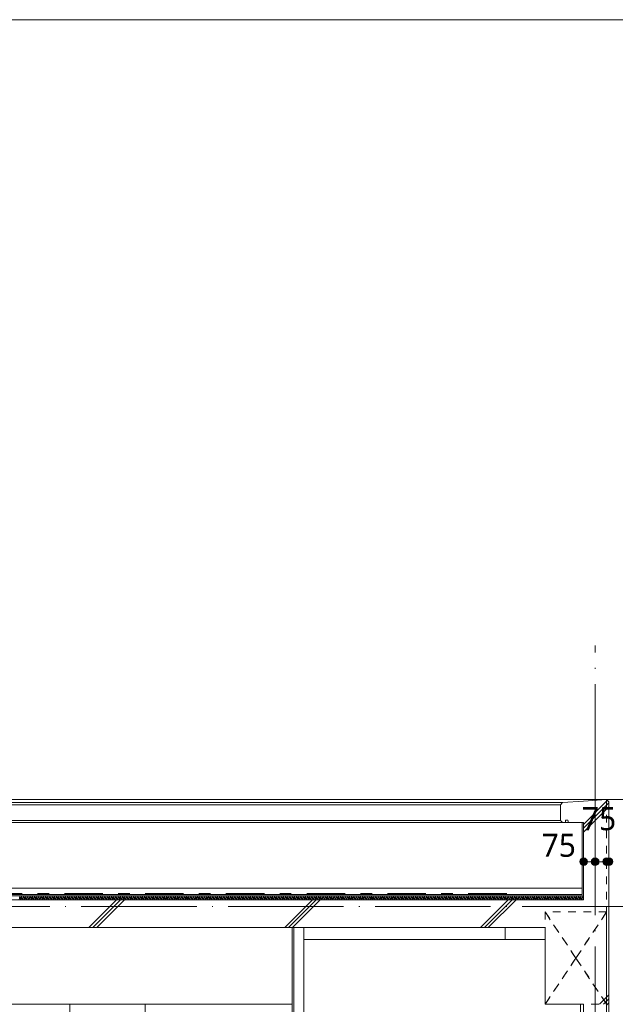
# Model space of a CAD drawing. Header units: millimetres. Extents: x 0 to 841, y 0 to 1188.
# Tile 22 of 98: x 283 to 360, y 451 to 579. Entities that reach past the tile are written whole.
import ezdxf
from ezdxf.xclip import XClip

# ---------------------------------------------------------------- set-up
doc = ezdxf.new("R2010")
doc.units = ezdxf.units.MM
doc.header["$MEASUREMENT"] = 0
doc.header["$XCLIPFRAME"] = 0
for name, pattern in [('Wipeout_Contour', [1000, 0, -1000]), ('二倍長一点鎖線', [10.5, 5, -2, 1.5, -2]), ('通り芯', [19, 15, -2, 0, -2]), ('ＪＷ点線１', [2, 1, -1])]:
    doc.linetypes.add(name, pattern=pattern)
for name, color, linetype in [('壁-躯体', 7, 'Continuous'), ('壁-間仕切り', 7, 'Continuous'), ('寸法', 7, 'Continuous'), ('屋根', 7, 'Continuous'), ('梁', 7, 'Continuous')]:
    doc.layers.add(name, color=color, linetype=linetype)
for name, color, linetype, lineweight in [('壁-躯体_ペン_番号__141', 7, 'Continuous', 15), ('壁-躯体_ペン_番号__27', 7, 'Continuous', 15), ('壁-間仕切り_ペン_番号__141', 7, 'Continuous', 15), ('寸法_ペン_番号__45', 7, 'Continuous', 13), ('寸法_ペン_番号__46', 7, 'Continuous', 13), ('屋根_ペン_番号__141', 7, 'Continuous', 15), ('梁_ペン_番号__30', 7, 'Continuous', 15), ('梁_ペン_番号__41', 7, 'Continuous', 13), ('解答用紙_1_01_2図中枠・表題欄_ペン_番号__7', 7, 'Continuous', 18), ('通り芯_ペン_番号__139', 8, 'Continuous', 5)]:
    doc.layers.add(name, color=color, linetype=linetype, lineweight=lineweight)
for name, color, linetype, lineweight, true_color in [('壁-躯体_ペン_番号__161', 251, 'Continuous', 5, 0x6a6a6a), ('壁-躯体_ペン_番号__169', 253, 'Continuous', 5, 0xaaaaaa), ('壁-躯体_ペン_番号__85', 251, 'Continuous', 5, 0x6a6a6a), ('壁-躯体_ペン_番号__87', 251, 'Continuous', 5, 0x6a6a6a), ('壁-間仕切り_ペン_番号__161', 251, 'Continuous', 5, 0x6a6a6a), ('壁-間仕切り_ペン_番号__87', 251, 'Continuous', 5, 0x6a6a6a), ('寸法_ペン_番号__85', 251, 'Continuous', 5, 0x6a6a6a), ('屋根_ペン_番号__161', 251, 'Continuous', 5, 0x6a6a6a), ('屋根_ペン_番号__169', 253, 'Continuous', 5, 0xaaaaaa), ('屋根_ペン_番号__174', 253, 'Continuous', 5, 0xaaaaaa), ('屋根_ペン_番号__92', 251, 'Continuous', 5, 0x6a6a6a), ('柱_ペン_番号__88', 251, 'Continuous', 5, 0x6a6a6a), ('梁_ペン_番号__169', 253, 'Continuous', 5, 0xaaaaaa), ('梁_ペン_番号__90', 251, 'Continuous', 5, 0x6a6a6a), ('線_ペン_番号__85', 251, 'Continuous', 5, 0x6a6a6a)]:
    doc.layers.add(name, color=color, linetype=linetype, lineweight=lineweight, true_color=true_color)
doc.styles.add('GENERATED_STYLE_1', font='meiryo.ttc')
pattern_1 = [(45, (121.78, 213.639), (-12.7279, 12.7279), []), (45, (121.525, 213.894), (-12.7279, 12.7279), []), (45, (121.27, 214.148), (-12.7279, 12.7279), [])]

# ---------------------------------------------------------------- blocks, each defined once
blk = doc.blocks.new('*X90')
at = {"layer": '屋根_ペン_番号__174', "color": 253, "linetype": 'Continuous', "lineweight": 5, "true_color": 0xaaaaaa}
for p, q in [((282.88, 464.82), (282.99, 465.3)), ((282.99, 465.3), (283.11, 464.82)), ((283.11, 464.82), (283.22, 465.3)), ((283.22, 465.3), (283.35, 464.82)), ((283.35, 464.82), (283.46, 465.3)), ((283.46, 465.3), (283.59, 464.82)), ((283.59, 464.82), (283.7, 465.3)), ((283.7, 465.3), (283.83, 464.82)), ((283.83, 464.82), (283.94, 465.3)), ((283.94, 465.3), (284.07, 464.82)), ((284.07, 464.82), (284.18, 465.3)), ((284.18, 465.3), (284.3, 464.82)), ((284.3, 464.82), (284.42, 465.3)), ((284.42, 465.3), (284.54, 464.82)), ((284.54, 464.82), (284.65, 465.3)), ((284.65, 465.3), (284.78, 464.82)), ((284.78, 464.82), (284.89, 465.3)), ((284.89, 465.3), (285.02, 464.82)), ((285.02, 464.82), (285.13, 465.3)), ((285.13, 465.3), (285.26, 464.82)), ((285.26, 464.82), (285.37, 465.3)), ((285.37, 465.3), (285.5, 464.82)), ((285.5, 464.82), (285.61, 465.3)), ((285.61, 465.3), (285.73, 464.82)), ((285.73, 464.82), (285.84, 465.3)), ((285.84, 465.3), (285.97, 464.82)), ((285.97, 464.82), (286.08, 465.3)), ((286.08, 465.3), (286.21, 464.82)), ((286.21, 464.82), (286.32, 465.3)), ((286.32, 465.3), (286.45, 464.82)), ((286.45, 464.82), (286.56, 465.3)), ((286.56, 465.3), (286.69, 464.82)), ((286.69, 464.82), (286.8, 465.3)), ((286.8, 465.3), (286.92, 464.82)), ((286.92, 464.82), (287.03, 465.3)), ((287.03, 465.3), (287.16, 464.82)), ((287.16, 464.82), (287.27, 465.3)), ((287.27, 465.3), (287.4, 464.82)), ((287.4, 464.82), (287.51, 465.3)), ((287.51, 465.3), (287.64, 464.82)), ((287.64, 464.82), (287.75, 465.3)), ((287.75, 465.3), (287.88, 464.82)), ((287.88, 464.82), (287.99, 465.3)), ((287.99, 465.3), (288.11, 464.82)), ((288.11, 464.82), (288.23, 465.3)), ((288.23, 465.3), (288.35, 464.82)), ((288.35, 464.82), (288.46, 465.3)), ((288.46, 465.3), (288.59, 464.82)), ((288.59, 464.82), (288.7, 465.3)), ((288.7, 465.3), (288.83, 464.82)), ((288.83, 464.82), (288.94, 465.3)), ((288.94, 465.3), (289.07, 464.82)), ((289.07, 464.82), (289.18, 465.3)), ((289.18, 465.3), (289.31, 464.82)), ((289.31, 464.82), (289.42, 465.3)), ((289.42, 465.3), (289.54, 464.82)), ((289.54, 464.82), (289.65, 465.3)), ((289.65, 465.3), (289.78, 464.82)), ((289.78, 464.82), (289.89, 465.3)), ((289.89, 465.3), (290.02, 464.82)), ((290.02, 464.82), (290.13, 465.3)), ((290.13, 465.3), (290.26, 464.82)), ((290.26, 464.82), (290.37, 465.3)), ((290.37, 465.3), (290.5, 464.82)), ((290.5, 464.82), (290.61, 465.3)), ((290.61, 465.3), (290.73, 464.82)), ((290.73, 464.82), (290.84, 465.3)), ((290.84, 465.3), (290.97, 464.82)), ((290.97, 464.82), (291.08, 465.3)), ((291.08, 465.3), (291.21, 464.82)), ((291.21, 464.82), (291.32, 465.3)), ((291.32, 465.3), (291.45, 464.82)), ((291.45, 464.82), (291.56, 465.3)), ((291.56, 465.3), (291.69, 464.82)), ((291.69, 464.82), (291.8, 465.3)), ((291.8, 465.3), (291.92, 464.82)), ((291.92, 464.82), (292.04, 465.3)), ((292.04, 465.3), (292.16, 464.82)), ((292.16, 464.82), (292.27, 465.3)), ((292.27, 465.3), (292.4, 464.82)), ((292.4, 464.82), (292.51, 465.3)), ((292.51, 465.3), (292.64, 464.82)), ((292.64, 464.82), (292.75, 465.3)), ((292.75, 465.3), (292.88, 464.82)), ((292.88, 464.82), (292.99, 465.3)), ((292.99, 465.3), (293.12, 464.82)), ((293.12, 464.82), (293.23, 465.3)), ((293.23, 465.3), (293.35, 464.82)), ((293.35, 464.82), (293.46, 465.3)), ((293.46, 465.3), (293.59, 464.82)), ((293.59, 464.82), (293.7, 465.3)), ((293.7, 465.3), (293.83, 464.82)), ((293.83, 464.82), (293.94, 465.3)), ((293.94, 465.3), (294.07, 464.82)), ((294.07, 464.82), (294.18, 465.3)), ((294.18, 465.3), (294.31, 464.82)), ((294.31, 464.82), (294.42, 465.3)), ((294.42, 465.3), (294.54, 464.82)), ((294.54, 464.82), (294.65, 465.3)), ((294.65, 465.3), (294.78, 464.82)), ((294.78, 464.82), (294.89, 465.3)), ((294.89, 465.3), (295.02, 464.82)), ((295.02, 464.82), (295.13, 465.3)), ((295.13, 465.3), (295.26, 464.82)), ((295.26, 464.82), (295.37, 465.3)), ((295.37, 465.3), (295.5, 464.82)), ((295.5, 464.82), (295.61, 465.3)), ((295.61, 465.3), (295.73, 464.82)), ((295.73, 464.82), (295.85, 465.3)), ((295.85, 465.3), (295.97, 464.82)), ((295.97, 464.82), (296.08, 465.3)), ((296.08, 465.3), (296.21, 464.82)), ((296.21, 464.82), (296.32, 465.3)), ((296.32, 465.3), (296.45, 464.82)), ((296.45, 464.82), (296.56, 465.3)), ((296.56, 465.3), (296.69, 464.82)), ((296.69, 464.82), (296.8, 465.3)), ((296.8, 465.3), (296.93, 464.82)), ((296.93, 464.82), (297.04, 465.3)), ((297.04, 465.3), (297.16, 464.82)), ((297.16, 464.82), (297.27, 465.3)), ((297.27, 465.3), (297.4, 464.82)), ((297.4, 464.82), (297.51, 465.3)), ((297.51, 465.3), (297.64, 464.82)), ((297.64, 464.82), (297.75, 465.3)), ((297.75, 465.3), (297.88, 464.82)), ((297.88, 464.82), (297.99, 465.3)), ((297.99, 465.3), (298.12, 464.82)), ((298.12, 464.82), (298.23, 465.3)), ((298.23, 465.3), (298.35, 464.82)), ((298.35, 464.82), (298.46, 465.3)), ((298.46, 465.3), (298.59, 464.82)), ((298.59, 464.82), (298.7, 465.3)), ((298.7, 465.3), (298.83, 464.82)), ((298.83, 464.82), (298.94, 465.3)), ((298.94, 465.3), (299.07, 464.82)), ((299.07, 464.82), (299.18, 465.3)), ((299.18, 465.3), (299.31, 464.82)), ((299.31, 464.82), (299.42, 465.3)), ((299.42, 465.3), (299.54, 464.82)), ((299.54, 464.82), (299.66, 465.3)), ((299.66, 465.3), (299.78, 464.82)), ((299.78, 464.82), (299.89, 465.3)), ((299.89, 465.3), (300.02, 464.82)), ((300.02, 464.82), (300.13, 465.3)), ((300.13, 465.3), (300.26, 464.82)), ((300.26, 464.82), (300.37, 465.3)), ((300.37, 465.3), (300.5, 464.82)), ((300.5, 464.82), (300.61, 465.3)), ((300.61, 465.3), (300.74, 464.82)), ((300.74, 464.82), (300.85, 465.3)), ((300.85, 465.3), (300.97, 464.82)), ((300.97, 464.82), (301.08, 465.3)), ((301.08, 465.3), (301.21, 464.82)), ((301.21, 464.82), (301.32, 465.3)), ((301.32, 465.3), (301.45, 464.82)), ((301.45, 464.82), (301.56, 465.3)), ((301.56, 465.3), (301.69, 464.82)), ((301.69, 464.82), (301.8, 465.3)), ((301.8, 465.3), (301.93, 464.82)), ((301.93, 464.82), (302.04, 465.3)), ((302.04, 465.3), (302.16, 464.82)), ((302.16, 464.82), (302.27, 465.3)), ((302.27, 465.3), (302.4, 464.82)), ((302.4, 464.82), (302.51, 465.3)), ((302.51, 465.3), (302.64, 464.82)), ((302.64, 464.82), (302.75, 465.3)), ((302.75, 465.3), (302.88, 464.82)), ((302.88, 464.82), (302.99, 465.3)), ((302.99, 465.3), (303.12, 464.82)), ((303.12, 464.82), (303.23, 465.3)), ((303.23, 465.3), (303.35, 464.82)), ((303.35, 464.82), (303.47, 465.3)), ((303.47, 465.3), (303.59, 464.82)), ((303.59, 464.82), (303.7, 465.3)), ((303.7, 465.3), (303.83, 464.82)), ((303.83, 464.82), (303.94, 465.3)), ((303.94, 465.3), (304.07, 464.82)), ((304.07, 464.82), (304.18, 465.3)), ((304.18, 465.3), (304.31, 464.82)), ((304.31, 464.82), (304.42, 465.3)), ((304.42, 465.3), (304.55, 464.82)), ((304.55, 464.82), (304.66, 465.3)), ((304.66, 465.3), (304.78, 464.82)), ((304.78, 464.82), (304.89, 465.3)), ((304.89, 465.3), (305.02, 464.82)), ((305.02, 464.82), (305.13, 465.3)), ((305.13, 465.3), (305.26, 464.82)), ((305.26, 464.82), (305.37, 465.3)), ((305.37, 465.3), (305.5, 464.82)), ((305.5, 464.82), (305.61, 465.3)), ((305.61, 465.3), (305.74, 464.82)), ((305.74, 464.82), (305.85, 465.3)), ((305.85, 465.3), (305.97, 464.82)), ((305.97, 464.82), (306.08, 465.3)), ((306.08, 465.3), (306.21, 464.82)), ((306.21, 464.82), (306.32, 465.3)), ((306.32, 465.3), (306.45, 464.82)), ((306.45, 464.82), (306.56, 465.3)), ((306.56, 465.3), (306.69, 464.82)), ((306.69, 464.82), (306.8, 465.3)), ((306.8, 465.3), (306.93, 464.82)), ((306.93, 464.82), (307.04, 465.3)), ((307.04, 465.3), (307.16, 464.82)), ((307.16, 464.82), (307.28, 465.3)), ((307.28, 465.3), (307.4, 464.82)), ((307.4, 464.82), (307.51, 465.3)), ((307.51, 465.3), (307.64, 464.82)), ((307.64, 464.82), (307.75, 465.3)), ((307.75, 465.3), (307.88, 464.82)), ((307.88, 464.82), (307.99, 465.3)), ((307.99, 465.3), (308.12, 464.82)), ((308.12, 464.82), (308.23, 465.3)), ((308.23, 465.3), (308.36, 464.82)), ((308.36, 464.82), (308.47, 465.3)), ((308.47, 465.3), (308.59, 464.82)), ((308.59, 464.82), (308.7, 465.3)), ((308.7, 465.3), (308.83, 464.82)), ((308.83, 464.82), (308.94, 465.3)), ((308.94, 465.3), (309.07, 464.82)), ((309.07, 464.82), (309.18, 465.3)), ((309.18, 465.3), (309.31, 464.82)), ((309.31, 464.82), (309.42, 465.3)), ((309.42, 465.3), (309.55, 464.82)), ((309.55, 464.82), (309.66, 465.3)), ((309.66, 465.3), (309.78, 464.82)), ((309.78, 464.82), (309.89, 465.3)), ((309.89, 465.3), (310.02, 464.82)), ((310.02, 464.82), (310.13, 465.3)), ((310.13, 465.3), (310.26, 464.82)), ((310.26, 464.82), (310.37, 465.3)), ((310.37, 465.3), (310.5, 464.82)), ((310.5, 464.82), (310.61, 465.3)), ((310.61, 465.3), (310.74, 464.82)), ((310.74, 464.82), (310.85, 465.3)), ((310.85, 465.3), (310.97, 464.82)), ((310.97, 464.82), (311.08, 465.3)), ((311.08, 465.3), (311.21, 464.82)), ((311.21, 464.82), (311.32, 465.3)), ((311.32, 465.3), (311.45, 464.82)), ((311.45, 464.82), (311.56, 465.3)), ((311.56, 465.3), (311.69, 464.82)), ((311.69, 464.82), (311.8, 465.3)), ((311.8, 465.3), (311.93, 464.82)), ((311.93, 464.82), (312.04, 465.3)), ((312.04, 465.3), (312.16, 464.82)), ((312.16, 464.82), (312.28, 465.3)), ((312.28, 465.3), (312.4, 464.82)), ((312.4, 464.82), (312.51, 465.3)), ((312.51, 465.3), (312.64, 464.82)), ((312.64, 464.82), (312.75, 465.3)), ((312.75, 465.3), (312.88, 464.82)), ((312.88, 464.82), (312.99, 465.3)), ((312.99, 465.3), (313.12, 464.82)), ((313.12, 464.82), (313.23, 465.3)), ((313.23, 465.3), (313.36, 464.82)), ((313.36, 464.82), (313.47, 465.3)), ((313.47, 465.3), (313.59, 464.82)), ((313.59, 464.82), (313.7, 465.3)), ((313.7, 465.3), (313.83, 464.82)), ((313.83, 464.82), (313.94, 465.3)), ((313.94, 465.3), (314.07, 464.82)), ((314.07, 464.82), (314.18, 465.3)), ((314.18, 465.3), (314.31, 464.82)), ((314.31, 464.82), (314.42, 465.3)), ((314.42, 465.3), (314.55, 464.82)), ((314.55, 464.82), (314.66, 465.3)), ((314.66, 465.3), (314.78, 464.82)), ((314.78, 464.82), (314.89, 465.3)), ((314.89, 465.3), (315.02, 464.82)), ((315.02, 464.82), (315.13, 465.3)), ((315.13, 465.3), (315.26, 464.82)), ((315.26, 464.82), (315.37, 465.3)), ((315.37, 465.3), (315.5, 464.82)), ((315.5, 464.82), (315.61, 465.3)), ((315.61, 465.3), (315.74, 464.82)), ((315.74, 464.82), (315.85, 465.3)), ((315.85, 465.3), (315.97, 464.82)), ((315.97, 464.82), (316.09, 465.3)), ((316.09, 465.3), (316.21, 464.82)), ((316.21, 464.82), (316.32, 465.3)), ((316.32, 465.3), (316.45, 464.82)), ((316.45, 464.82), (316.56, 465.3)), ((316.56, 465.3), (316.69, 464.82)), ((316.69, 464.82), (316.8, 465.3)), ((316.8, 465.3), (316.93, 464.82)), ((316.93, 464.82), (317.04, 465.3)), ((317.04, 465.3), (317.17, 464.82)), ((317.17, 464.82), (317.28, 465.3)), ((317.28, 465.3), (317.4, 464.82)), ((317.4, 464.82), (317.51, 465.3)), ((317.51, 465.3), (317.64, 464.82)), ((317.64, 464.82), (317.75, 465.3)), ((317.75, 465.3), (317.88, 464.82)), ((317.88, 464.82), (317.99, 465.3)), ((317.99, 465.3), (318.12, 464.82)), ((318.12, 464.82), (318.23, 465.3)), ((318.23, 465.3), (318.36, 464.82)), ((318.36, 464.82), (318.47, 465.3)), ((318.47, 465.3), (318.59, 464.82)), ((318.59, 464.82), (318.7, 465.3)), ((318.7, 465.3), (318.83, 464.82)), ((318.83, 464.82), (318.94, 465.3)), ((318.94, 465.3), (319.07, 464.82)), ((319.07, 464.82), (319.18, 465.3)), ((319.18, 465.3), (319.31, 464.82)), ((319.31, 464.82), (319.42, 465.3)), ((319.42, 465.3), (319.55, 464.82)), ((319.55, 464.82), (319.66, 465.3)), ((319.66, 465.3), (319.78, 464.82)), ((319.78, 464.82), (319.9, 465.3)), ((319.9, 465.3), (320.02, 464.82)), ((320.02, 464.82), (320.13, 465.3)), ((320.13, 465.3), (320.26, 464.82)), ((320.26, 464.82), (320.37, 465.3)), ((320.37, 465.3), (320.5, 464.82)), ((320.5, 464.82), (320.61, 465.3)), ((320.61, 465.3), (320.74, 464.82)), ((320.74, 464.82), (320.85, 465.3)), ((320.85, 465.3), (320.98, 464.82)), ((320.98, 464.82), (321.09, 465.3)), ((321.09, 465.3), (321.21, 464.82)), ((321.21, 464.82), (321.32, 465.3)), ((321.32, 465.3), (321.45, 464.82)), ((321.45, 464.82), (321.56, 465.3)), ((321.56, 465.3), (321.69, 464.82)), ((321.69, 464.82), (321.8, 465.3)), ((321.8, 465.3), (321.93, 464.82)), ((321.93, 464.82), (322.04, 465.3)), ((322.04, 465.3), (322.17, 464.82)), ((322.17, 464.82), (322.28, 465.3)), ((322.28, 465.3), (322.4, 464.82)), ((322.4, 464.82), (322.51, 465.3)), ((322.51, 465.3), (322.64, 464.82)), ((322.64, 464.82), (322.75, 465.3)), ((322.75, 465.3), (322.88, 464.82)), ((322.88, 464.82), (322.99, 465.3)), ((322.99, 465.3), (323.12, 464.82)), ((323.12, 464.82), (323.23, 465.3)), ((323.23, 465.3), (323.36, 464.82)), ((323.36, 464.82), (323.47, 465.3)), ((323.47, 465.3), (323.59, 464.82)), ((323.59, 464.82), (323.71, 465.3)), ((323.71, 465.3), (323.83, 464.82)), ((323.83, 464.82), (323.94, 465.3)), ((323.94, 465.3), (324.07, 464.82)), ((324.07, 464.82), (324.18, 465.3)), ((324.18, 465.3), (324.31, 464.82)), ((324.31, 464.82), (324.42, 465.3)), ((324.42, 465.3), (324.55, 464.82)), ((324.55, 464.82), (324.66, 465.3)), ((324.66, 465.3), (324.79, 464.82)), ((324.79, 464.82), (324.9, 465.3)), ((324.9, 465.3), (325.02, 464.82)), ((325.02, 464.82), (325.13, 465.3)), ((325.13, 465.3), (325.26, 464.82)), ((325.26, 464.82), (325.37, 465.3)), ((325.37, 465.3), (325.5, 464.82)), ((325.5, 464.82), (325.61, 465.3)), ((325.61, 465.3), (325.74, 464.82)), ((325.74, 464.82), (325.85, 465.3)), ((325.85, 465.3), (325.98, 464.82)), ((325.98, 464.82), (326.09, 465.3)), ((326.09, 465.3), (326.21, 464.82)), ((326.21, 464.82), (326.32, 465.3)), ((326.32, 465.3), (326.45, 464.82)), ((326.45, 464.82), (326.56, 465.3)), ((326.56, 465.3), (326.69, 464.82)), ((326.69, 464.82), (326.8, 465.3)), ((326.8, 465.3), (326.93, 464.82)), ((326.93, 464.82), (327.04, 465.3)), ((327.04, 465.3), (327.17, 464.82)), ((327.17, 464.82), (327.28, 465.3)), ((327.28, 465.3), (327.4, 464.82)), ((327.4, 464.82), (327.52, 465.3)), ((327.52, 465.3), (327.64, 464.82)), ((327.64, 464.82), (327.75, 465.3)), ((327.75, 465.3), (327.88, 464.82)), ((327.88, 464.82), (327.99, 465.3)), ((327.99, 465.3), (328.12, 464.82)), ((328.12, 464.82), (328.23, 465.3)), ((328.23, 465.3), (328.36, 464.82)), ((328.36, 464.82), (328.47, 465.3)), ((328.47, 465.3), (328.6, 464.82)), ((328.6, 464.82), (328.71, 465.3)), ((328.71, 465.3), (328.83, 464.82)), ((328.83, 464.82), (328.94, 465.3)), ((328.94, 465.3), (329.07, 464.82)), ((329.07, 464.82), (329.18, 465.3)), ((329.18, 465.3), (329.31, 464.82)), ((329.31, 464.82), (329.42, 465.3)), ((329.42, 465.3), (329.55, 464.82)), ((329.55, 464.82), (329.66, 465.3)), ((329.66, 465.3), (329.79, 464.82)), ((329.79, 464.82), (329.9, 465.3)), ((329.9, 465.3), (330.02, 464.82)), ((330.02, 464.82), (330.13, 465.3)), ((330.13, 465.3), (330.26, 464.82)), ((330.26, 464.82), (330.37, 465.3)), ((330.37, 465.3), (330.5, 464.82)), ((330.5, 464.82), (330.61, 465.3)), ((330.61, 465.3), (330.74, 464.82)), ((330.74, 464.82), (330.85, 465.3)), ((330.85, 465.3), (330.98, 464.82)), ((330.98, 464.82), (331.09, 465.3)), ((331.09, 465.3), (331.21, 464.82)), ((331.21, 464.82), (331.33, 465.3)), ((331.33, 465.3), (331.45, 464.82)), ((331.45, 464.82), (331.56, 465.3)), ((331.56, 465.3), (331.69, 464.82)), ((331.69, 464.82), (331.8, 465.3)), ((331.8, 465.3), (331.93, 464.82)), ((331.93, 464.82), (332.04, 465.3)), ((332.04, 465.3), (332.17, 464.82)), ((332.17, 464.82), (332.28, 465.3)), ((332.28, 465.3), (332.41, 464.82)), ((332.41, 464.82), (332.52, 465.3)), ((332.52, 465.3), (332.64, 464.82)), ((332.64, 464.82), (332.75, 465.3)), ((332.75, 465.3), (332.88, 464.82)), ((332.88, 464.82), (332.99, 465.3)), ((332.99, 465.3), (333.12, 464.82)), ((333.12, 464.82), (333.23, 465.3)), ((333.23, 465.3), (333.36, 464.82)), ((333.36, 464.82), (333.47, 465.3)), ((333.47, 465.3), (333.6, 464.82)), ((333.6, 464.82), (333.71, 465.3)), ((333.71, 465.3), (333.83, 464.82)), ((333.83, 464.82), (333.94, 465.3)), ((333.94, 465.3), (334.07, 464.82)), ((334.07, 464.82), (334.18, 465.3)), ((334.18, 465.3), (334.31, 464.82)), ((334.31, 464.82), (334.42, 465.3)), ((334.42, 465.3), (334.55, 464.82)), ((334.55, 464.82), (334.66, 465.3)), ((334.66, 465.3), (334.79, 464.82)), ((334.79, 464.82), (334.9, 465.3)), ((334.9, 465.3), (335.02, 464.82)), ((335.02, 464.82), (335.14, 465.3)), ((335.14, 465.3), (335.26, 464.82)), ((335.26, 464.82), (335.37, 465.3)), ((335.37, 465.3), (335.5, 464.82)), ((335.5, 464.82), (335.61, 465.3)), ((335.61, 465.3), (335.74, 464.82)), ((335.74, 464.82), (335.85, 465.3)), ((335.85, 465.3), (335.98, 464.82)), ((335.98, 464.82), (336.09, 465.3)), ((336.09, 465.3), (336.22, 464.82)), ((336.22, 464.82), (336.33, 465.3)), ((336.33, 465.3), (336.45, 464.82)), ((336.45, 464.82), (336.56, 465.3)), ((336.56, 465.3), (336.69, 464.82)), ((336.69, 464.82), (336.8, 465.3)), ((336.8, 465.3), (336.93, 464.82)), ((336.93, 464.82), (337.04, 465.3)), ((337.04, 465.3), (337.17, 464.82)), ((337.17, 464.82), (337.28, 465.3)), ((337.28, 465.3), (337.41, 464.82)), ((337.41, 464.82), (337.52, 465.3)), ((337.52, 465.3), (337.64, 464.82)), ((337.64, 464.82), (337.75, 465.3)), ((337.75, 465.3), (337.88, 464.82)), ((337.88, 464.82), (337.99, 465.3)), ((337.99, 465.3), (338.12, 464.82)), ((338.12, 464.82), (338.23, 465.3)), ((338.23, 465.3), (338.36, 464.82)), ((338.36, 464.82), (338.47, 465.3)), ((338.47, 465.3), (338.6, 464.82)), ((338.6, 464.82), (338.71, 465.3)), ((338.71, 465.3), (338.83, 464.82)), ((338.83, 464.82), (338.94, 465.3)), ((338.94, 465.3), (339.07, 464.82)), ((339.07, 464.82), (339.18, 465.3)), ((339.18, 465.3), (339.31, 464.82)), ((339.31, 464.82), (339.42, 465.3)), ((339.42, 465.3), (339.55, 464.82)), ((339.55, 464.82), (339.66, 465.3)), ((339.66, 465.3), (339.79, 464.82)), ((339.79, 464.82), (339.9, 465.3)), ((339.9, 465.3), (340.02, 464.82)), ((340.02, 464.82), (340.14, 465.3)), ((340.14, 465.3), (340.26, 464.82)), ((340.26, 464.82), (340.37, 465.3)), ((340.37, 465.3), (340.5, 464.82)), ((340.5, 464.82), (340.61, 465.3)), ((340.61, 465.3), (340.74, 464.82)), ((340.74, 464.82), (340.85, 465.3)), ((340.85, 465.3), (340.98, 464.82)), ((340.98, 464.82), (341.09, 465.3)), ((341.09, 465.3), (341.22, 464.82)), ((341.22, 464.82), (341.33, 465.3)), ((341.33, 465.3), (341.45, 464.82)), ((341.45, 464.82), (341.56, 465.3)), ((341.56, 465.3), (341.69, 464.82)), ((341.69, 464.82), (341.8, 465.3)), ((341.8, 465.3), (341.93, 464.82)), ((341.93, 464.82), (342.04, 465.3)), ((342.04, 465.3), (342.17, 464.82)), ((342.17, 464.82), (342.28, 465.3)), ((342.28, 465.3), (342.41, 464.82)), ((342.41, 464.82), (342.52, 465.3)), ((342.52, 465.3), (342.64, 464.82)), ((342.64, 464.82), (342.75, 465.3)), ((342.75, 465.3), (342.88, 464.82)), ((342.88, 464.82), (342.99, 465.3)), ((342.99, 465.3), (343.12, 464.82)), ((343.12, 464.82), (343.23, 465.3)), ((343.23, 465.3), (343.36, 464.82)), ((343.36, 464.82), (343.47, 465.3)), ((343.47, 465.3), (343.6, 464.82)), ((343.6, 464.82), (343.71, 465.3)), ((343.71, 465.3), (343.83, 464.82)), ((343.83, 464.82), (343.95, 465.3)), ((343.95, 465.3), (344.07, 464.82)), ((344.07, 464.82), (344.18, 465.3)), ((344.18, 465.3), (344.31, 464.82)), ((344.31, 464.82), (344.42, 465.3)), ((344.42, 465.3), (344.55, 464.82)), ((344.55, 464.82), (344.66, 465.3)), ((344.66, 465.3), (344.79, 464.82)), ((344.79, 464.82), (344.9, 465.3)), ((344.9, 465.3), (345.03, 464.82)), ((345.03, 464.82), (345.14, 465.3)), ((345.14, 465.3), (345.26, 464.82)), ((345.26, 464.82), (345.37, 465.3)), ((345.37, 465.3), (345.5, 464.82)), ((345.5, 464.82), (345.61, 465.3)), ((345.61, 465.3), (345.74, 464.82)), ((345.74, 464.82), (345.85, 465.3)), ((345.85, 465.3), (345.98, 464.82)), ((345.98, 464.82), (346.09, 465.3)), ((346.09, 465.3), (346.22, 464.82)), ((346.22, 464.82), (346.33, 465.3)), ((346.33, 465.3), (346.45, 464.82)), ((346.45, 464.82), (346.56, 465.3)), ((346.56, 465.3), (346.69, 464.82)), ((346.69, 464.82), (346.8, 465.3)), ((346.8, 465.3), (346.93, 464.82)), ((346.93, 464.82), (347.04, 465.3)), ((347.04, 465.3), (347.17, 464.82)), ((347.17, 464.82), (347.28, 465.3)), ((347.28, 465.3), (347.41, 464.82)), ((347.41, 464.82), (347.52, 465.3)), ((347.52, 465.3), (347.64, 464.82)), ((347.64, 464.82), (347.76, 465.3)), ((347.76, 465.3), (347.88, 464.82)), ((347.88, 464.82), (347.99, 465.3)), ((347.99, 465.3), (348.12, 464.82)), ((348.12, 464.82), (348.23, 465.3)), ((348.23, 465.3), (348.36, 464.82)), ((348.36, 464.82), (348.47, 465.3)), ((348.47, 465.3), (348.6, 464.82)), ((348.6, 464.82), (348.71, 465.3)), ((348.71, 465.3), (348.84, 464.82)), ((348.84, 464.82), (348.95, 465.3)), ((348.95, 465.3), (349.07, 464.82)), ((349.07, 464.82), (349.18, 465.3)), ((349.18, 465.3), (349.31, 464.82)), ((349.31, 464.82), (349.42, 465.3)), ((349.42, 465.3), (349.55, 464.82)), ((349.55, 464.82), (349.66, 465.3)), ((349.66, 465.3), (349.79, 464.82)), ((349.79, 464.82), (349.9, 465.3)), ((349.9, 465.3), (350.03, 464.82)), ((350.03, 464.82), (350.14, 465.3)), ((350.14, 465.3), (350.26, 464.82)), ((350.26, 464.82), (350.37, 465.3)), ((350.37, 465.3), (350.5, 464.82)), ((350.5, 464.82), (350.61, 465.3)), ((350.61, 465.3), (350.74, 464.82)), ((350.74, 464.82), (350.85, 465.3)), ((350.85, 465.3), (350.98, 464.82)), ((350.98, 464.82), (351.09, 465.3)), ((351.09, 465.3), (351.22, 464.82)), ((351.22, 464.82), (351.33, 465.3)), ((351.33, 465.3), (351.45, 464.82)), ((351.45, 464.82), (351.57, 465.3)), ((351.57, 465.3), (351.69, 464.82)), ((351.69, 464.82), (351.8, 465.3)), ((351.8, 465.3), (351.93, 464.82)), ((351.93, 464.82), (352.04, 465.3)), ((352.04, 465.3), (352.17, 464.82)), ((352.17, 464.82), (352.28, 465.3)), ((352.28, 465.3), (352.41, 464.82)), ((352.41, 464.82), (352.52, 465.3)), ((352.52, 465.3), (352.65, 464.82)), ((352.65, 464.82), (352.76, 465.3)), ((352.76, 465.3), (352.88, 464.82)), ((352.88, 464.82), (352.99, 465.3)), ((352.99, 465.3), (353.12, 464.82)), ((353.12, 464.82), (353.23, 465.3)), ((353.23, 465.3), (353.36, 464.82)), ((353.36, 464.82), (353.47, 465.3)), ((353.47, 465.3), (353.6, 464.82)), ((353.6, 464.82), (353.71, 465.3)), ((353.71, 465.3), (353.84, 464.82)), ((353.84, 464.82), (353.95, 465.3)), ((353.95, 465.3), (354.07, 464.82)), ((354.07, 464.82), (354.18, 465.3)), ((354.18, 465.3), (354.31, 464.82)), ((354.31, 464.82), (354.42, 465.3)), ((354.42, 465.3), (354.55, 464.82)), ((354.55, 464.82), (354.66, 465.3)), ((354.66, 465.3), (354.79, 464.82)), ((354.79, 464.82), (354.9, 465.3)), ((354.9, 465.3), (355.03, 464.82)), ((355.03, 464.82), (355.14, 465.3)), ((355.14, 465.3), (355.26, 464.82)), ((355.26, 464.82), (355.38, 465.3)), ((355.38, 465.3), (355.5, 464.82)), ((355.5, 464.82), (355.61, 465.3)), ((355.61, 465.3), (355.74, 464.82)), ((355.74, 464.82), (355.85, 465.3)), ((355.85, 465.3), (355.98, 464.82)), ((355.98, 464.82), (356.09, 465.3)), ((356.09, 465.3), (356.22, 464.82)), ((356.22, 464.82), (356.28, 465.09))]:
    blk.add_line(p, q, dxfattribs=at)
blk = doc.blocks.new('図面_7_7', base_point=(216.78, 313.24))
at = {"layer": '壁-躯体_ペン_番号__87', "color": 251, "linetype": 'Continuous', "lineweight": 5, "true_color": 0x6a6a6a}
for p, q in [((289.48, 450.17), (289.48, 451.24)), ((299.28, 451.24), (299.28, 450.17))]:
    blk.add_line(p, q, dxfattribs=at)
at = {"layer": '線_ペン_番号__85', "color": 251, "linetype": '二倍長一点鎖線', "lineweight": 5, "true_color": 0x6a6a6a}
blk.add_line((78.78, 466.34), (347.85, 466.34), dxfattribs=at)
at = {"color": 254, "linetype": 'Wipeout_Contour', "lineweight": 0, "ltscale": 2368.247669}
blk.add_wipeout([(359.58, 477.54), (359.28, 477.84), (359.28, 463.24), (359.58, 463.24)], dxfattribs=at).dxf.layer = '壁-躯体'
at = {"color": 254, "linetype": 'Wipeout_Contour', "lineweight": 0, "ltscale": 2359.120299}
blk.add_wipeout([(356.28, 474.84), (356.08, 474.84), (356.08, 465.31), (356.28, 465.31)], dxfattribs=at).dxf.layer = '壁-躯体'
at = {"color": 254, "linetype": 'Wipeout_Contour', "lineweight": 0, "ltscale": 2145.521117}
blk.add_wipeout([(318.38, 461.21), (318.38, 401.24), (318.63, 401.24), (318.63, 461.21)], dxfattribs=at).dxf.layer = '壁-間仕切り'
at = {"layer": '壁-躯体_ペン_番号__169', "linetype": 'Continuous', "lineweight": 5, "true_color": 0xaaaaaa}
h = blk.add_hatch(dxfattribs=at)
h.set_pattern_fill('コンクリート_構造2_0007', color=253, style=0, pattern_type=2)
h.set_pattern_definition(pattern_1)
h.paths.add_polyline_path([(359.58, 477.54), (359.28, 477.84), (359.28, 463.24), (359.58, 463.24)])
at = {"color": 254, "linetype": 'Wipeout_Contour', "lineweight": 0, "ltscale": 2147.367081}
blk.add_wipeout([(318.63, 461.21), (318.63, 401.24), (319.93, 401.24), (319.93, 461.21)], dxfattribs=at).dxf.layer = '壁-間仕切り'
at = {"layer": '梁_ペン_番号__90', "color": 251, "linetype": 'Continuous', "lineweight": 5, "true_color": 0x6a6a6a}
blk.add_line((227.48, 451.24), (318.38, 451.24), dxfattribs=at)
at = {"color": 254, "linetype": 'Wipeout_Contour', "lineweight": 0, "ltscale": 8883.053945}
blk.add_wipeout([(353.28, 477.16), (353.28, 475.1), (353.54, 474.84), (353.94, 474.84), (353.94, 475.14), (354.24, 475.14), (354.34, 474.84), (356.08, 474.84), (356.28, 474.84), (356.28, 465.31), (356.28, 463.24), (359.28, 463.24), (359.28, 477.84), (356.28, 477.63), (353.56, 477.44)], dxfattribs=at).dxf.layer = '壁-躯体'
at = {"layer": '壁-躯体_ペン_番号__169', "linetype": 'Continuous', "lineweight": 5, "true_color": 0xaaaaaa}
h = blk.add_hatch(dxfattribs=at)
h.set_pattern_fill('コンクリート_構造2_0007', color=253, style=0, pattern_type=2)
h.set_pattern_definition(pattern_1)
h.paths.add_polyline_path([(353.28, 477.16), (353.28, 475.1), (353.54, 474.84), (353.94, 474.84), (353.94, 475.14), (354.24, 475.14), (354.34, 474.84), (356.08, 474.84), (356.28, 474.84), (356.28, 465.31), (356.28, 463.24), (359.28, 463.24), (359.28, 477.84), (356.28, 477.63), (353.56, 477.44)])
at = {"layer": '寸法', "linetype": 'Continuous', "lineweight": 0, "true_color": 0x000000}
for points in [[(355.78, 469.76), (355.82, 469.56), (355.93, 469.4), (356.09, 469.29), (356.28, 469.26), (356.47, 469.29), (356.63, 469.4), (356.74, 469.56), (356.78, 469.76), (356.74, 469.95), (356.63, 470.11), (356.47, 470.22), (356.28, 470.26), (356.09, 470.22), (355.93, 470.11), (355.82, 469.95)], [(357.28, 469.76), (357.32, 469.56), (357.43, 469.4), (357.59, 469.29), (357.78, 469.26), (357.97, 469.29), (358.13, 469.4), (358.24, 469.56), (358.28, 469.76), (358.24, 469.95), (358.13, 470.11), (357.97, 470.22), (357.78, 470.26), (357.59, 470.22), (357.43, 470.11), (357.32, 469.95)], [(358.78, 469.76), (358.82, 469.56), (358.93, 469.4), (359.09, 469.29), (359.28, 469.26), (359.47, 469.29), (359.63, 469.4), (359.74, 469.56), (359.78, 469.76), (359.74, 469.95), (359.63, 470.11), (359.47, 470.22), (359.28, 470.26), (359.09, 470.22), (358.93, 470.11), (358.82, 469.95)], [(359.08, 469.76), (359.12, 469.56), (359.23, 469.4), (359.39, 469.29), (359.58, 469.26), (359.77, 469.29), (359.93, 469.4), (360.04, 469.56), (360.08, 469.76), (360.04, 469.95), (359.93, 470.11), (359.77, 470.22), (359.58, 470.26), (359.39, 470.22), (359.23, 470.11), (359.12, 469.95)]]:
    blk.add_hatch(color=18, dxfattribs=at).paths.add_polyline_path(points)
at = {"layer": '壁-躯体_ペン_番号__27', "color": 7, "linetype": 'Continuous', "lineweight": 15}
for p, q in [((353.56, 477.44), (353.28, 477.16)), ((353.28, 477.16), (353.28, 475.1)), ((359.28, 477.84), (359.58, 477.54)), ((353.28, 475.1), (353.54, 474.84)), ((353.94, 474.84), (353.54, 474.84)), ((353.94, 475.14), (353.94, 474.84)), ((354.24, 475.14), (353.94, 475.14)), ((354.24, 475.14), (354.34, 474.84)), ((356.08, 474.84), (354.34, 474.84)), ((356.28, 474.84), (356.08, 474.84))]:
    blk.add_line(p, q, dxfattribs=at)
at = {"layer": '壁-躯体_ペン_番号__27', "color": 7, "linetype": 'Continuous', "lineweight": 15, "flags": 128}
blk.add_lwpolyline([(359.28, 477.84), (356.28, 477.63), (353.56, 477.44)], dxfattribs=at)
at = {"layer": '壁-躯体_ペン_番号__85', "color": 251, "linetype": '通り芯', "lineweight": 5, "true_color": 0x6a6a6a}
blk.add_line((61.78, 477.84), (401.78, 477.84), dxfattribs=at)
at = {"layer": '壁-躯体_ペン_番号__87', "color": 251, "linetype": 'Continuous', "lineweight": 5, "true_color": 0x6a6a6a}
for p, q in [((120.28, 477.84), (359.28, 477.84)), ((126, 477.44), (353.56, 477.44)), ((126.28, 477.16), (353.28, 477.16)), ((126.02, 474.84), (353.54, 474.84)), ((126.28, 475.1), (353.28, 475.1)), ((353.94, 474.84), (354.34, 474.84))]:
    blk.add_line(p, q, dxfattribs=at)
at = {"layer": '寸法_ペン_番号__45', "color": 7, "linetype": 'Continuous', "lineweight": 13}
for centre in [(356.28, 469.76), (357.78, 469.76), (359.28, 469.76), (359.58, 469.76)]:
    blk.add_circle(centre, 0.5, dxfattribs=at)
at = {"layer": '寸法_ペン_番号__85', "color": 251, "linetype": 'Continuous', "lineweight": 5, "true_color": 0x6a6a6a}
for p, q in [((356.78, 469.76), (357.28, 469.76)), ((358.28, 469.76), (358.78, 469.76)), ((359.28, 469.76), (359.58, 469.76))]:
    blk.add_line(p, q, dxfattribs=at)
at = {"layer": '屋根_ペン_番号__92', "color": 251, "linetype": 'Continuous', "lineweight": 5, "true_color": 0x6a6a6a}
blk.add_line((356.08, 466.31), (123.48, 466.31), dxfattribs=at)
at = {"layer": '通り芯_ペン_番号__139', "color": 8, "linetype": '通り芯', "lineweight": 5}
blk.add_line((357.78, 477.84), (357.78, 497.84), dxfattribs=at)
at = {"layer": '寸法_ペン_番号__46', "color": 7, "linetype": 'Continuous', "lineweight": 13, "char_height": 3, "width": 4.9688, "attachment_point": 7, "style": 'GENERATED_STYLE_1'}
for insert in [(356.05, 473.81), (350.81, 470.36)]:
    blk.add_mtext('\\A1;{\\pql;\\fMeiryo|b0|i0|c128|p0;\\W1.000000;75}', dxfattribs=dict(at, insert=insert))
at = {"color": 254, "linetype": 'Wipeout_Contour', "lineweight": 0, "ltscale": 2826.736581}
blk.add_wipeout([(359.28, 463.24), (359.28, 451.24), (359.28, 400.84), (359.58, 400.84), (359.58, 463.24)], dxfattribs=at).dxf.layer = '壁-躯体'
at = {"color": 254, "linetype": 'Wipeout_Contour', "lineweight": 0, "ltscale": 2200.858533}
blk.add_wipeout([(219.28, 465.51), (219.28, 465.31), (356.08, 465.31), (356.08, 465.51)], dxfattribs=at).dxf.layer = '屋根'
at = {"layer": '壁-躯体_ペン_番号__169', "linetype": 'Continuous', "lineweight": 5, "true_color": 0xaaaaaa}
h = blk.add_hatch(dxfattribs=at)
h.set_pattern_fill('コンクリート_構造2_0007', color=253, style=0, pattern_type=2)
h.set_pattern_definition(pattern_1)
h.paths.add_polyline_path([(359.28, 463.24), (359.28, 451.24), (359.28, 400.84), (359.58, 400.84), (359.58, 463.24)])
at = {"color": 254, "linetype": 'Wipeout_Contour', "lineweight": 0, "ltscale": 4383.36196}
blk.add_wipeout([(219.28, 463.24), (222.28, 463.24), (222.28, 461.21), (351.28, 461.21), (351.28, 463.24), (356.28, 463.24), (356.28, 464.81), (219.28, 464.81)], dxfattribs=at).dxf.layer = '屋根'
at = {"layer": '屋根_ペン_番号__169', "linetype": 'Continuous', "lineweight": 5, "true_color": 0xaaaaaa}
h = blk.add_hatch(dxfattribs=at)
h.set_pattern_fill('コンクリート_構造2_0007', color=253, style=0, pattern_type=2)
h.set_pattern_definition(pattern_1)
h.paths.add_polyline_path([(219.28, 463.24), (222.28, 463.24), (222.28, 461.21), (351.28, 461.21), (351.28, 463.24), (356.28, 463.24), (356.28, 464.81), (219.28, 464.81)])
at = {"layer": '壁-躯体_ペン_番号__85', "color": 251, "linetype": '通り芯', "lineweight": 5, "true_color": 0x6a6a6a}
blk.add_line((61.78, 463.94), (401.78, 463.94), dxfattribs=at)
at = {"layer": '壁-間仕切り_ペン_番号__141', "color": 7, "linetype": 'Continuous', "lineweight": 15}
blk.add_line((318.38, 461.21), (318.38, 401.54), dxfattribs=at)
at = {"layer": '壁-間仕切り_ペン_番号__161', "color": 251, "linetype": 'Continuous', "lineweight": 5, "true_color": 0x6a6a6a}
for p, q in [((318.63, 461.21), (318.63, 401.24)), ((319.93, 461.21), (319.93, 401.54))]:
    blk.add_line(p, q, dxfattribs=at)
at = {"layer": '屋根_ペン_番号__141', "color": 7, "linetype": 'Continuous', "lineweight": 15}
blk.add_line((318.38, 461.21), (222.28, 461.21), dxfattribs=at)
at = {"layer": '屋根_ペン_番号__141', "color": 7, "linetype": 'Continuous', "lineweight": 15, "flags": 128}
blk.add_lwpolyline([(319.93, 461.21), (318.63, 461.21), (318.38, 461.21)], dxfattribs=at)
at = {"layer": '柱_ペン_番号__88', "color": 251, "linetype": 'Continuous', "lineweight": 5, "true_color": 0x6a6a6a}
blk.add_line((346.08, 459.64), (346.08, 461.21), dxfattribs=at)
at = {"color": 254, "linetype": 'Wipeout_Contour', "lineweight": 0, "ltscale": 2785.930221}
blk.add_wipeout([(356.08, 465.31), (219.28, 465.31), (219.28, 464.81), (356.28, 464.81), (356.28, 465.31)], dxfattribs=at).dxf.layer = '屋根'
at = {"color": 254, "linetype": 'Wipeout_Contour', "lineweight": 0, "ltscale": 2316.239041}
blk.add_wipeout([(359.28, 463.24), (351.28, 463.24), (351.28, 451.24), (359.28, 451.24)], dxfattribs=at).dxf.layer = '梁'
at = {"layer": '梁_ペン_番号__169', "linetype": 'Continuous', "lineweight": 5, "true_color": 0xaaaaaa}
h = blk.add_hatch(dxfattribs=at)
h.set_pattern_fill('コンクリート_構造2_0007', color=253, style=0, pattern_type=2)
h.set_pattern_definition(pattern_1)
h.paths.add_polyline_path([(359.28, 463.24), (351.28, 463.24), (351.28, 451.24), (359.28, 451.24)])
at = {"layer": '壁-躯体_ペン_番号__141', "color": 7, "linetype": 'ＪＷ点線１', "lineweight": 15}
for p, q in [((359.28, 477.84), (359.28, 463.24)), ((359.28, 451.24), (359.28, 400.84))]:
    blk.add_line(p, q, dxfattribs=at)
at = {"layer": '壁-躯体_ペン_番号__141', "color": 7, "linetype": 'Continuous', "lineweight": 15}
for p, q in [((359.58, 463.24), (359.58, 400.84)), ((356.28, 451.24), (356.28, 400.84))]:
    blk.add_line(p, q, dxfattribs=at)
at = {"layer": '壁-躯体_ペン_番号__161', "color": 251, "linetype": 'Continuous', "lineweight": 5, "true_color": 0x6a6a6a}
blk.add_line((355.88, 451.24), (355.88, 400.84), dxfattribs=at)
at = {"layer": '壁-躯体_ペン_番号__27', "color": 7, "linetype": 'Continuous', "lineweight": 15}
for p, q in [((359.58, 477.54), (359.58, 463.24)), ((356.08, 474.84), (356.08, 465.51))]:
    blk.add_line(p, q, dxfattribs=at)
at = {"layer": '壁-躯体_ペン_番号__27', "color": 7, "linetype": 'Continuous', "lineweight": 15, "flags": 128}
blk.add_lwpolyline([(356.28, 474.84), (356.28, 465.31), (356.28, 464.81)], dxfattribs=at)
at = {"layer": '壁-間仕切り_ペン_番号__87', "color": 251, "linetype": 'Continuous', "lineweight": 5, "true_color": 0x6a6a6a}
blk.add_line((319.93, 459.64), (351.28, 459.64), dxfattribs=at)
at = {"layer": '屋根_ペン_番号__141', "color": 7, "linetype": 'Continuous', "lineweight": 15}
for p, q in [((356.08, 465.51), (219.28, 465.51)), ((356.28, 464.81), (219.28, 464.81)), ((351.28, 461.21), (319.93, 461.21))]:
    blk.add_line(p, q, dxfattribs=at)
at = {"layer": '屋根_ペン_番号__161', "color": 251, "linetype": 'Continuous', "lineweight": 5, "true_color": 0x6a6a6a, "flags": 128}
blk.add_lwpolyline([(356.28, 465.31), (356.08, 465.31), (219.28, 465.31)], dxfattribs=at)
at = {"layer": '梁_ペン_番号__30', "color": 7, "linetype": 'Continuous', "lineweight": 15}
for p, q in [((359.28, 463.24), (359.28, 451.24)), ((351.28, 461.21), (351.28, 451.24)), ((355.88, 451.24), (351.28, 451.24)), ((356.28, 451.24), (355.88, 451.24))]:
    blk.add_line(p, q, dxfattribs=at)
at = {"layer": '梁_ペン_番号__41', "color": 7, "linetype": 'ＪＷ点線１', "lineweight": 13}
for p, q in [((351.28, 463.24), (355.28, 457.24)), ((359.28, 463.24), (351.28, 463.24)), ((351.28, 463.24), (351.28, 451.24)), ((355.28, 457.24), (351.28, 463.24)), ((359.28, 463.24), (355.28, 457.24)), ((355.28, 457.24), (359.28, 463.24)), ((359.28, 451.24), (359.28, 463.24)), ((355.28, 457.24), (351.28, 451.24)), ((351.28, 451.24), (355.28, 457.24)), ((359.28, 451.24), (355.28, 457.24)), ((355.28, 457.24), (359.28, 451.24)), ((351.28, 451.24), (359.28, 451.24))]:
    blk.add_line(p, q, dxfattribs=at)
at = {"layer": '線_ペン_番号__85', "color": 251, "linetype": '二倍長一点鎖線', "lineweight": 5, "true_color": 0x6a6a6a}
blk.add_line((78.78, 465.64), (347.85, 465.64), dxfattribs=at)
at = {"layer": '通り芯_ペン_番号__139', "color": 8, "linetype": '通り芯', "lineweight": 5}
blk.add_line((357.78, 477.84), (357.78, 158.64), dxfattribs=at)
at = {"layer": '壁-躯体', "color": 7, "linetype": 'Continuous', "lineweight": 5}
blk.add_blockref('*X90', (0, 0), dxfattribs=at)
blk = doc.blocks.new('図面_9_1', base_point=(-3958.95, -536.96))
at = {"layer": '解答用紙_1_01_2図中枠・表題欄_ペン_番号__7', "color": 7, "linetype": 'Continuous', "lineweight": 18, "ltscale": 0.01, "flags": 128}
blk.add_lwpolyline([(21.03, 579.15), (819.98, 579.15), (819.98, 14.85), (21.03, 14.85)], close=True, dxfattribs=at)

msp = doc.modelspace()

# ---------------------------------------------------------------- block references
at = {"color": 7, "linetype": 'Continuous', "lineweight": 5}
ref = msp.add_blockref('図面_7_7', (216.78, 313.24), dxfattribs=at)
XClip(ref).set_block_clipping_path([(31.7799017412, 128.6389561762), (401.7799017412, 497.8389578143)])

# ---------------------------------------------------------------- next in the draw order: block references
at = {"color": 7, "linetype": 'Continuous', "lineweight": 15}
ref = msp.add_blockref('図面_9_1', (-3958.95, -536.96), dxfattribs=at)
XClip(ref).set_block_clipping_path([(0, 0), (841, 1188)])

doc.saveas('drawing.dxf')
